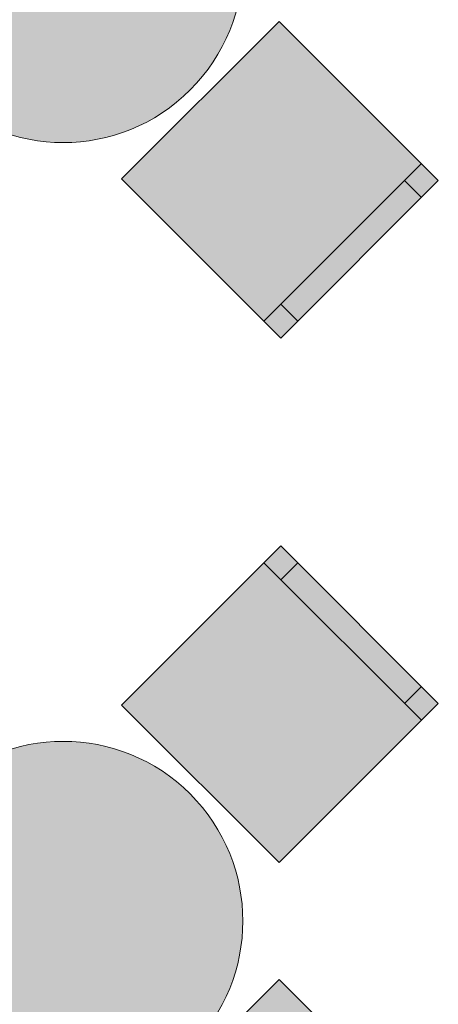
# Model space of a CAD drawing. Header units: millimetres. Extents: x -14761 to 157739, y -22400 to 107990.
# Tile 50 of 256: x 37381 to 38255, y 50344 to 52399. Entities that reach past the tile are written whole.
import ezdxf

# ---------------------------------------------------------------- set-up
doc = ezdxf.new("R2010")
doc.units = ezdxf.units.MM
doc.header["$MEASUREMENT"] = 0
doc.layers.add('Интерьер - Мебель', color=7, linetype='Continuous')

msp = doc.modelspace()

# ---------------------------------------------------------------- hatches: boundary and pattern name
at = {"layer": 'Интерьер - Мебель', "linetype": 'Continuous', "lineweight": 0, "true_color": 0xffffff}
for points in [[(37206.7, 52782.9, 1), (37737, 52252.6, 1)], [(37922.6, 52395.8), (37593.8, 52067), (37926.2, 51734.6), (38255, 52063.4)], [(37593.8, 50968.5), (37922.6, 50639.7), (38255, 50972.1), (37926.2, 51300.9)], [(37206.7, 50782.9, 1), (37737, 50252.6, 1)], [(37922.6, 50395.8), (37593.8, 50067), (37926.2, 49734.6), (38255, 50063.4)]]:
    msp.add_hatch(color=7, dxfattribs=at).paths.add_polyline_path(points)

# ---------------------------------------------------------------- linework, layer by layer
at = {"layer": 'Интерьер - Мебель', "color": 7, "linetype": 'Continuous', "lineweight": 15}
for p, q in [((38219.6, 52098.8), (37890.8, 51770)), ((38184.2, 52063.4), (38219.6, 52028.1)), ((37926.2, 51805.3), (37961.5, 51770)), ((37890.8, 51265.5), (38219.6, 50936.7)), ((37926.2, 51230.2), (37961.5, 51265.5)), ((38184.2, 50972.1), (38219.6, 51007.4))]:
    msp.add_line(p, q, dxfattribs=at)
at = {"layer": 'Интерьер - Мебель', "color": 7, "linetype": 'Continuous', "lineweight": 15, "flags": 128}
for points in [[(37206.7, 52782.9, 1), (37737, 52252.6, 1)], [(37206.7, 50782.9, 1), (37737, 50252.6, 1)]]:
    msp.add_lwpolyline(points, format="xyb", close=True, dxfattribs=at)
for points in [[(37922.6, 52395.8), (37593.8, 52067), (37926.2, 51734.6), (38255, 52063.4)], [(37593.8, 50968.5), (37922.6, 50639.7), (38255, 50972.1), (37926.2, 51300.9)], [(37922.6, 50395.8), (37593.8, 50067), (37926.2, 49734.6), (38255, 50063.4)]]:
    msp.add_lwpolyline(points, close=True, dxfattribs=at)

doc.saveas('drawing.dxf')
